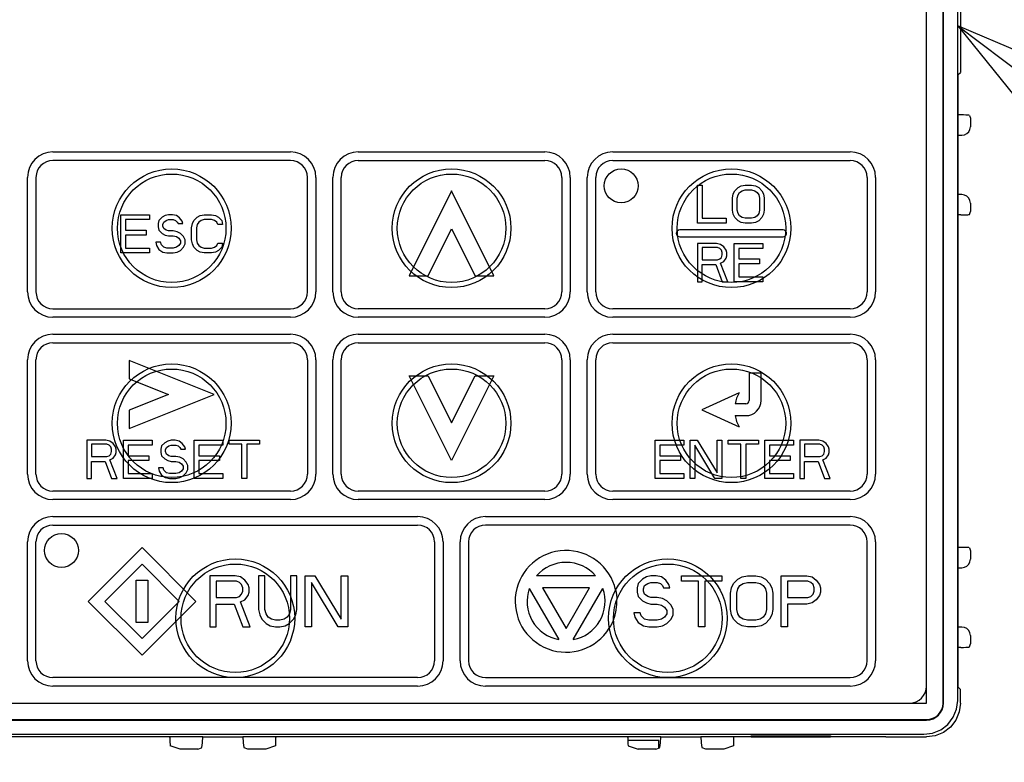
# Model space of a CAD drawing. Extents: x 29 to 410, y 35 to 287.
# Tile 15 of 30: x 111.72 to 117.52, y 156.07 to 160.45. Entities that reach past the tile are written whole.
import ezdxf

# ---------------------------------------------------------------- set-up
doc = ezdxf.new("R2010")
doc.units = 0
doc.header["$LTSCALE"] = 23.1
doc.layers.get('0').update_dxf_attribs({"linetype": 'CONTINUOUS'})
for name, color, linetype in [('ALL_CURVE', 7, 'CONTINUOUS'), ('ALL_FEATURES', 7, 'CONTINUOUS'), ('ALL_NOTE', 7, 'CONTINUOUS')]:
    doc.layers.add(name, color=color, linetype=linetype)

msp = doc.modelspace()

# ---------------------------------------------------------------- linework, layer by layer
at = {"color": 7, "linetype": 'CONTINUOUS'}
for p, q in [((112.7968, 156.1871), (112.7994, 156.2195)), ((112.7994, 156.2195), (113.0347, 156.2195)), ((113.0347, 156.2195), (113.0373, 156.1871)), ((115.4968, 156.1871), (115.4994, 156.2195)), ((115.4994, 156.2195), (115.7347, 156.2195)), ((115.7347, 156.2195), (115.7373, 156.1871)), ((115.4871, 156.1977), (115.3044, 156.1977)), ((115.4871, 156.1534), (115.4871, 156.1977))]:
    msp.add_line(p, q, dxfattribs=at)
at = {"layer": 'ALL_CURVE', "color": 40, "linetype": 'CONTINUOUS'}
for p, q in [((111.9151, 159.6692), (113.3151, 159.6692)), ((113.7151, 159.6692), (114.8151, 159.6692)), ((115.2151, 159.6692), (116.6151, 159.6692)), ((113.3151, 159.6192), (111.9151, 159.6192)), ((113.7151, 159.6192), (114.8151, 159.6192)), ((115.2151, 159.6192), (116.6151, 159.6192)), ((111.7651, 158.8442), (111.7651, 159.5192)), ((111.8151, 159.5192), (111.8151, 158.8442)), ((113.4151, 158.8442), (113.4151, 159.5192)), ((113.4651, 159.5192), (113.4651, 158.8442)), ((113.5651, 158.8442), (113.5651, 159.5192)), ((113.6151, 158.8442), (113.6151, 159.5192)), ((114.9151, 159.5192), (114.9151, 158.8442)), ((114.9651, 159.5192), (114.9651, 158.8442)), ((115.0651, 158.8442), (115.0651, 159.5192)), ((115.1151, 158.8442), (115.1151, 159.5192)), ((116.7151, 159.5192), (116.7151, 158.8442)), ((116.7651, 159.5192), (116.7651, 158.8442)), ((115.7151, 159.4742), (115.7432, 159.4742)), ((115.7151, 159.2492), (115.7151, 159.4742)), ((115.7432, 159.4742), (115.7432, 159.2779)), ((115.9354, 159.4407), (115.9541, 159.4598)), ((115.9541, 159.4598), (115.9729, 159.4694)), ((115.9729, 159.4694), (115.9963, 159.4742)), ((115.9963, 159.4742), (116.0338, 159.4742)), ((116.0338, 159.4742), (116.0572, 159.4694)), ((116.0572, 159.4694), (116.076, 159.4598)), ((116.076, 159.4598), (116.0947, 159.4407)), ((114.2651, 159.4392), (114.0151, 158.9392)), ((114.5151, 158.9392), (114.2651, 159.4392)), ((115.9213, 159.3976), (115.926, 159.4215)), ((115.926, 159.4215), (115.9354, 159.4407)), ((115.9494, 159.3976), (115.9541, 159.4167)), ((115.9541, 159.4167), (115.9635, 159.4311)), ((115.9635, 159.4311), (115.9776, 159.4407)), ((115.9776, 159.4407), (115.9963, 159.4454)), ((115.9963, 159.4454), (116.0338, 159.4454)), ((116.0338, 159.4454), (116.0526, 159.4407)), ((116.0526, 159.4407), (116.0666, 159.4311)), ((116.0666, 159.4311), (116.076, 159.4167)), ((116.076, 159.4167), (116.0807, 159.3976)), ((116.0947, 159.4407), (116.1041, 159.4215)), ((116.1041, 159.4215), (116.1088, 159.3976)), ((115.9213, 159.3258), (115.9213, 159.3976)), ((115.9494, 159.3258), (115.9494, 159.3976)), ((116.0807, 159.3976), (116.0807, 159.3258)), ((116.1088, 159.3976), (116.1088, 159.3258)), ((112.3151, 159.2992), (112.4838, 159.2992)), ((112.3151, 159.0742), (112.3151, 159.2992)), ((112.4838, 159.2992), (112.4838, 159.2704)), ((112.5588, 159.2848), (112.5401, 159.2657)), ((112.5776, 159.2944), (112.5588, 159.2848)), ((112.5963, 159.2992), (112.5776, 159.2944)), ((112.6197, 159.2992), (112.5963, 159.2992)), ((112.6432, 159.2944), (112.6197, 159.2992)), ((112.6619, 159.28), (112.6432, 159.2944)), ((112.7463, 159.2657), (112.7651, 159.2848)), ((112.7651, 159.2848), (112.7838, 159.2944)), ((112.7838, 159.2944), (112.8072, 159.2992)), ((112.8072, 159.2992), (112.8494, 159.2992)), ((112.8494, 159.2992), (112.8729, 159.2944)), ((112.8729, 159.2944), (112.8916, 159.2848)), ((112.8916, 159.2848), (112.9104, 159.2657)), ((115.926, 159.3018), (115.9213, 159.3258)), ((115.9354, 159.2827), (115.926, 159.3018)), ((115.9541, 159.2635), (115.9354, 159.2827)), ((115.9541, 159.3066), (115.9494, 159.3258)), ((115.9635, 159.2923), (115.9541, 159.3066)), ((115.9776, 159.2827), (115.9635, 159.2923)), ((115.9963, 159.2779), (115.9776, 159.2827)), ((116.0526, 159.2827), (116.0338, 159.2779)), ((116.0666, 159.2923), (116.0526, 159.2827)), ((116.076, 159.3066), (116.0666, 159.2923)), ((116.0807, 159.3258), (116.076, 159.3066)), ((116.0947, 159.2827), (116.076, 159.2635)), ((116.1041, 159.3018), (116.0947, 159.2827)), ((116.1088, 159.3258), (116.1041, 159.3018)), ((112.4838, 159.2704), (112.3432, 159.2704)), ((112.3432, 159.2704), (112.3432, 159.2082)), ((112.5401, 159.2657), (112.5354, 159.2465)), ((112.5354, 159.2465), (112.5354, 159.2274)), ((112.5354, 159.2274), (112.5401, 159.2082)), ((112.5635, 159.2417), (112.5682, 159.2561)), ((112.5635, 159.2322), (112.5635, 159.2417)), ((112.5682, 159.2178), (112.5635, 159.2322)), ((112.5682, 159.2561), (112.5822, 159.2657)), ((112.5822, 159.2657), (112.5963, 159.2704)), ((112.5963, 159.2704), (112.6244, 159.2704)), ((112.6244, 159.2704), (112.6385, 159.2657)), ((112.6385, 159.2657), (112.6479, 159.2561)), ((112.6479, 159.2561), (112.6526, 159.2465)), ((112.6526, 159.2465), (112.6807, 159.2465)), ((112.676, 159.2609), (112.6619, 159.28)), ((112.6807, 159.2465), (112.676, 159.2609)), ((112.7322, 159.2226), (112.7369, 159.2465)), ((112.7369, 159.2465), (112.7463, 159.2657)), ((112.7651, 159.2417), (112.7604, 159.2226)), ((112.7744, 159.2561), (112.7651, 159.2417)), ((112.7885, 159.2657), (112.7744, 159.2561)), ((112.8072, 159.2704), (112.7885, 159.2657)), ((112.8494, 159.2704), (112.8072, 159.2704)), ((112.8682, 159.2657), (112.8494, 159.2704)), ((112.8822, 159.2561), (112.8682, 159.2657)), ((112.8869, 159.2417), (112.8822, 159.2561)), ((112.9151, 159.2417), (112.8869, 159.2417)), ((112.9104, 159.2657), (112.9151, 159.2417)), ((115.8838, 159.2492), (115.7151, 159.2492)), ((115.7432, 159.2779), (115.8838, 159.2779)), ((115.8838, 159.2779), (115.8838, 159.2492)), ((115.9729, 159.254), (115.9541, 159.2635)), ((115.9963, 159.2492), (115.9729, 159.254)), ((116.0338, 159.2779), (115.9963, 159.2779)), ((116.0338, 159.2492), (115.9963, 159.2492)), ((116.0572, 159.254), (116.0338, 159.2492)), ((116.076, 159.2635), (116.0572, 159.254)), ((112.3432, 159.2082), (112.4651, 159.2082)), ((112.4651, 159.1795), (112.3432, 159.1795)), ((112.3432, 159.1795), (112.3432, 159.1029)), ((112.4651, 159.2082), (112.4651, 159.1795)), ((112.5401, 159.2082), (112.5588, 159.1891)), ((112.5588, 159.1891), (112.5776, 159.1795)), ((112.5822, 159.2082), (112.5682, 159.2178)), ((112.5776, 159.1795), (112.5963, 159.1747)), ((112.5963, 159.2034), (112.5822, 159.2082)), ((112.6244, 159.2034), (112.5963, 159.2034)), ((112.5963, 159.1747), (112.6244, 159.1747)), ((112.6479, 159.1986), (112.6244, 159.2034)), ((112.6244, 159.1747), (112.6432, 159.1699)), ((112.6432, 159.1699), (112.6572, 159.1603)), ((112.6666, 159.1891), (112.6479, 159.1986)), ((112.6854, 159.1699), (112.6666, 159.1891)), ((112.6947, 159.1508), (112.6854, 159.1699)), ((112.7322, 159.1508), (112.7322, 159.2226)), ((112.7604, 159.2226), (112.7604, 159.1508)), ((114.1269, 158.9392), (114.2651, 159.2156)), ((114.2651, 159.2156), (114.4033, 158.9392)), ((116.2201, 159.2092), (115.6101, 159.2092)), ((115.6101, 159.1692), (116.2201, 159.1692)), ((112.5494, 159.1364), (112.5213, 159.1364)), ((112.5213, 159.1364), (112.526, 159.1173)), ((112.526, 159.1173), (112.5401, 159.0933)), ((112.5541, 159.122), (112.5494, 159.1364)), ((112.5682, 159.1077), (112.5541, 159.122)), ((112.6572, 159.1173), (112.6432, 159.1077)), ((112.6572, 159.1603), (112.6666, 159.146)), ((112.6666, 159.1316), (112.6572, 159.1173)), ((112.6666, 159.146), (112.6666, 159.1316)), ((112.6854, 159.1077), (112.6947, 159.1268)), ((112.6947, 159.1268), (112.6947, 159.1508)), ((112.7369, 159.1268), (112.7322, 159.1508)), ((112.7463, 159.1077), (112.7369, 159.1268)), ((112.7604, 159.1508), (112.7651, 159.1316)), ((112.7651, 159.1316), (112.7744, 159.1173)), ((112.7744, 159.1173), (112.7885, 159.1077)), ((112.8682, 159.1077), (112.8822, 159.1173)), ((112.8822, 159.1173), (112.8869, 159.1316)), ((112.8869, 159.1316), (112.9151, 159.1316)), ((112.9151, 159.1316), (112.9104, 159.1077)), ((115.8276, 159.1292), (115.7151, 159.1292)), ((115.7151, 159.1292), (115.7151, 158.9042)), ((115.851, 159.1244), (115.8276, 159.1292)), ((115.8697, 159.11), (115.851, 159.1244)), ((115.8838, 159.0909), (115.8697, 159.11)), ((115.9307, 159.1292), (116.0994, 159.1292)), ((115.9307, 158.9042), (115.9307, 159.1292)), ((116.0994, 159.1292), (116.0994, 159.1004)), ((112.4838, 159.0742), (112.3151, 159.0742)), ((112.3432, 159.1029), (112.4838, 159.1029)), ((112.4838, 159.1029), (112.4838, 159.0742)), ((112.5401, 159.0933), (112.5635, 159.079)), ((112.5635, 159.079), (112.5869, 159.0742)), ((112.5869, 159.1029), (112.5682, 159.1077)), ((112.6244, 159.1029), (112.5869, 159.1029)), ((112.5869, 159.0742), (112.6244, 159.0742)), ((112.6432, 159.1077), (112.6244, 159.1029)), ((112.6244, 159.0742), (112.6479, 159.079)), ((112.6479, 159.079), (112.6666, 159.0885)), ((112.6666, 159.0885), (112.6854, 159.1077)), ((112.7651, 159.0885), (112.7463, 159.1077)), ((112.7838, 159.079), (112.7651, 159.0885)), ((112.8072, 159.0742), (112.7838, 159.079)), ((112.7885, 159.1077), (112.8072, 159.1029)), ((112.8072, 159.1029), (112.8494, 159.1029)), ((112.8494, 159.0742), (112.8072, 159.0742)), ((112.8494, 159.1029), (112.8682, 159.1077)), ((112.8729, 159.079), (112.8494, 159.0742)), ((112.8916, 159.0885), (112.8729, 159.079)), ((112.9104, 159.1077), (112.8916, 159.0885)), ((115.8322, 159.1052), (115.7432, 159.1052)), ((115.7432, 159.1052), (115.7432, 159.0334)), ((115.8463, 159.1004), (115.8322, 159.1052)), ((115.8557, 159.0909), (115.8463, 159.1004)), ((115.8604, 159.0765), (115.8557, 159.0909)), ((115.8557, 159.0478), (115.8604, 159.0622)), ((115.8604, 159.0622), (115.8604, 159.0765)), ((115.8885, 159.0765), (115.8838, 159.0909)), ((115.8838, 159.043), (115.8885, 159.0574)), ((115.8885, 159.0574), (115.8885, 159.0765)), ((116.0994, 159.1004), (115.9588, 159.1004)), ((115.9588, 159.1004), (115.9588, 159.0382)), ((115.7432, 159.0334), (115.8322, 159.0334)), ((115.7432, 159.0047), (115.8229, 159.0047)), ((115.7432, 158.9042), (115.7432, 159.0047)), ((115.8229, 159.0047), (115.8604, 158.9041)), ((115.8322, 159.0334), (115.8463, 159.0382)), ((115.8463, 159.0382), (115.8557, 159.0478)), ((115.851, 159.0143), (115.8697, 159.0239)), ((115.8932, 158.9042), (115.851, 159.0143)), ((115.8697, 159.0239), (115.8838, 159.043)), ((115.9588, 159.0382), (116.0807, 159.0382)), ((116.0807, 159.0095), (115.9588, 159.0095)), ((115.9588, 159.0095), (115.9588, 158.9329)), ((116.0807, 159.0382), (116.0807, 159.0095)), ((114.0151, 158.9392), (114.1269, 158.9392)), ((114.4033, 158.9392), (114.5151, 158.9392)), ((115.7151, 158.9042), (115.7432, 158.9042)), ((115.8604, 158.9042), (115.8932, 158.9042)), ((116.0994, 158.9042), (115.9307, 158.9042)), ((115.9588, 158.9329), (116.0994, 158.9329)), ((116.0994, 158.9329), (116.0994, 158.9042)), ((111.9151, 158.7442), (113.3151, 158.7442)), ((114.8151, 158.7442), (113.7151, 158.7442)), ((116.6151, 158.7442), (115.2151, 158.7442)), ((113.3151, 158.6942), (111.9151, 158.6942)), ((114.8151, 158.6942), (113.7151, 158.6942)), ((116.6151, 158.6942), (115.2151, 158.6942)), ((111.9151, 158.5942), (113.3151, 158.5942)), ((113.7151, 158.5942), (114.8151, 158.5942)), ((115.2151, 158.5942), (116.6151, 158.5942)), ((111.9151, 158.5442), (113.3151, 158.5442)), ((113.7151, 158.5442), (114.8151, 158.5442)), ((115.2151, 158.5442), (116.6151, 158.5442)), ((111.7651, 157.7692), (111.7651, 158.4442)), ((111.8151, 157.7692), (111.8151, 158.4442)), ((112.8651, 158.2392), (112.3651, 158.4392)), ((112.3651, 158.4392), (112.3651, 158.3315)), ((113.4151, 158.4442), (113.4151, 157.7692)), ((113.4651, 158.4442), (113.4651, 157.7692)), ((113.5651, 157.7692), (113.5651, 158.4442)), ((113.6151, 157.7692), (113.6151, 158.4442)), ((114.9151, 158.4442), (114.9151, 157.7692)), ((114.9651, 158.4442), (114.9651, 157.7692)), ((115.0651, 157.7692), (115.0651, 158.4442)), ((115.1151, 157.7692), (115.1151, 158.4442)), ((116.7151, 158.4442), (116.7151, 157.7692)), ((116.7651, 158.4442), (116.7651, 157.7692)), ((116.0901, 158.3642), (116.0201, 158.3642)), ((116.0201, 158.3642), (116.0201, 158.2042)), ((116.0901, 158.2042), (116.0901, 158.3642)), ((112.3651, 158.3315), (112.5958, 158.2392)), ((114.0151, 158.3492), (114.1269, 158.3492)), ((114.2651, 157.8492), (114.0151, 158.3492)), ((114.1269, 158.3492), (114.2651, 158.0728)), ((114.2651, 158.0728), (114.4033, 158.3492)), ((114.5151, 158.3492), (114.2651, 157.8492)), ((114.4033, 158.3492), (114.5151, 158.3492)), ((112.5958, 158.2392), (112.3651, 158.1469)), ((112.3651, 158.0392), (112.8651, 158.2392)), ((115.9601, 158.2492), (115.7401, 158.1492)), ((116.0001, 158.1842), (115.9363, 158.1842)), ((112.3651, 158.1469), (112.3651, 158.0392)), ((115.7401, 158.1492), (115.9601, 158.0492)), ((115.9363, 158.1142), (116.0001, 158.1142)), ((112.2276, 157.9692), (112.1151, 157.9692)), ((112.1151, 157.9692), (112.1151, 157.7442)), ((112.251, 157.9644), (112.2276, 157.9692)), ((112.2697, 157.95), (112.251, 157.9644)), ((112.2838, 157.9309), (112.2697, 157.95)), ((112.3307, 157.9692), (112.4994, 157.9692)), ((112.3307, 157.7442), (112.3307, 157.9692)), ((112.4994, 157.9692), (112.4994, 157.9404)), ((112.5744, 157.9548), (112.5557, 157.9357)), ((112.5932, 157.9644), (112.5744, 157.9548)), ((112.6119, 157.9692), (112.5932, 157.9644)), ((112.6354, 157.9692), (112.6119, 157.9692)), ((112.6588, 157.9644), (112.6354, 157.9692)), ((112.6776, 157.95), (112.6588, 157.9644)), ((112.6916, 157.9309), (112.6776, 157.95)), ((112.7479, 157.9692), (112.9166, 157.9692)), ((112.7479, 157.7442), (112.7479, 157.9692)), ((112.9166, 157.9692), (112.9166, 157.9404)), ((112.9541, 157.9692), (113.1322, 157.9692)), ((112.9541, 157.9452), (112.9541, 157.9692)), ((113.1322, 157.9692), (113.1322, 157.9452)), ((115.4651, 157.9692), (115.6338, 157.9692)), ((115.4651, 157.7442), (115.4651, 157.9692)), ((115.6338, 157.9692), (115.6338, 157.9404)), ((115.6713, 157.9692), (115.7135, 157.9692)), ((115.6713, 157.7442), (115.6713, 157.9692)), ((115.7135, 157.9692), (115.8307, 157.7777)), ((115.8307, 157.9692), (115.8588, 157.9692)), ((115.8307, 157.7777), (115.8307, 157.9692)), ((115.8588, 157.9692), (115.8588, 157.7442)), ((115.8963, 157.9692), (116.0744, 157.9692)), ((115.8963, 157.9452), (115.8963, 157.9692)), ((116.0744, 157.9692), (116.0744, 157.9452)), ((116.1119, 157.9692), (116.2807, 157.9692)), ((116.1119, 157.7442), (116.1119, 157.9692)), ((116.2807, 157.9692), (116.2807, 157.9404)), ((116.4307, 157.9692), (116.3182, 157.9692)), ((116.3182, 157.9692), (116.3182, 157.7442)), ((116.4541, 157.9644), (116.4307, 157.9692)), ((116.4729, 157.95), (116.4541, 157.9644)), ((116.4869, 157.9309), (116.4729, 157.95)), ((112.2322, 157.9452), (112.1432, 157.9452)), ((112.1432, 157.9452), (112.1432, 157.8734)), ((112.2463, 157.9404), (112.2322, 157.9452)), ((112.2557, 157.9309), (112.2463, 157.9404)), ((112.2604, 157.9165), (112.2557, 157.9309)), ((112.2557, 157.8878), (112.2604, 157.9022)), ((112.2604, 157.9022), (112.2604, 157.9165)), ((112.2885, 157.9165), (112.2838, 157.9309)), ((112.2838, 157.883), (112.2885, 157.8974)), ((112.2885, 157.8974), (112.2885, 157.9165)), ((112.4994, 157.9404), (112.3588, 157.9404)), ((112.3588, 157.9404), (112.3588, 157.878)), ((112.5557, 157.9357), (112.551, 157.9165)), ((112.551, 157.9165), (112.551, 157.8974)), ((112.551, 157.8974), (112.5557, 157.8782)), ((112.5791, 157.9117), (112.5838, 157.9261)), ((112.5791, 157.9022), (112.5791, 157.9117)), ((112.5838, 157.8878), (112.5791, 157.9022)), ((112.5838, 157.9261), (112.5979, 157.9357)), ((112.5979, 157.9357), (112.6119, 157.9404)), ((112.6119, 157.9404), (112.6401, 157.9404)), ((112.6401, 157.9404), (112.6541, 157.9357)), ((112.6541, 157.9357), (112.6635, 157.9261)), ((112.6635, 157.9261), (112.6682, 157.9165)), ((112.6682, 157.9165), (112.6963, 157.9165)), ((112.6963, 157.9165), (112.6916, 157.9309)), ((112.9166, 157.9404), (112.776, 157.9404)), ((112.776, 157.9404), (112.776, 157.8782)), ((113.0291, 157.9452), (112.9541, 157.9452)), ((113.0291, 157.7442), (113.0291, 157.9452)), ((113.1322, 157.9452), (113.0572, 157.9452)), ((113.0572, 157.9452), (113.0572, 157.7442)), ((115.6338, 157.9404), (115.4932, 157.9404)), ((115.4932, 157.9404), (115.4932, 157.8782)), ((115.8166, 157.7442), (115.6994, 157.9404)), ((115.6994, 157.9404), (115.6994, 157.7442)), ((115.9713, 157.9452), (115.8963, 157.9452)), ((115.9713, 157.7442), (115.9713, 157.9452)), ((116.0744, 157.9452), (115.9994, 157.9452)), ((115.9994, 157.9452), (115.9994, 157.7442)), ((116.2807, 157.9404), (116.1401, 157.9404)), ((116.1401, 157.9404), (116.1401, 157.8782)), ((116.4354, 157.9452), (116.3463, 157.9452)), ((116.3463, 157.9452), (116.3463, 157.8734)), ((116.4494, 157.9404), (116.4354, 157.9452)), ((116.4588, 157.9309), (116.4494, 157.9404)), ((116.4635, 157.9165), (116.4588, 157.9309)), ((116.4588, 157.8878), (116.4635, 157.9022)), ((116.4635, 157.9022), (116.4635, 157.9165)), ((116.4916, 157.9165), (116.4869, 157.9309)), ((116.4869, 157.883), (116.4916, 157.8974)), ((116.4916, 157.8974), (116.4916, 157.9165)), ((112.1432, 157.8734), (112.2322, 157.8734)), ((112.1432, 157.8447), (112.2229, 157.8447)), ((112.1432, 157.7442), (112.1432, 157.8447)), ((112.2229, 157.8447), (112.2604, 157.7442)), ((112.2322, 157.8734), (112.2463, 157.8782)), ((112.2463, 157.8782), (112.2557, 157.8878)), ((112.251, 157.8543), (112.2697, 157.8639)), ((112.2932, 157.7442), (112.251, 157.8543)), ((112.2697, 157.8639), (112.2838, 157.883)), ((112.3586, 157.8782), (112.4807, 157.8782)), ((112.4807, 157.8495), (112.3588, 157.8495)), ((112.3588, 157.8495), (112.3588, 157.7729)), ((112.4807, 157.8782), (112.4807, 157.8495)), ((112.5557, 157.8782), (112.5744, 157.8591)), ((112.5744, 157.8591), (112.5932, 157.8495)), ((112.5979, 157.8782), (112.5838, 157.8878)), ((112.5932, 157.8495), (112.6119, 157.8447)), ((112.6119, 157.8734), (112.5979, 157.8782)), ((112.6401, 157.8734), (112.6119, 157.8734)), ((112.6119, 157.8447), (112.6401, 157.8447)), ((112.6635, 157.8686), (112.6401, 157.8734)), ((112.6401, 157.8447), (112.6588, 157.8399)), ((112.6588, 157.8399), (112.6729, 157.8303)), ((112.6822, 157.8591), (112.6635, 157.8686)), ((112.701, 157.8399), (112.6822, 157.8591)), ((112.7104, 157.8208), (112.701, 157.8399)), ((112.776, 157.8782), (112.8979, 157.8782)), ((112.8979, 157.8495), (112.776, 157.8495)), ((112.776, 157.8495), (112.776, 157.7729)), ((112.8979, 157.8782), (112.8979, 157.8495)), ((115.4932, 157.8782), (115.6151, 157.8782)), ((115.6151, 157.8495), (115.4932, 157.8495)), ((115.4932, 157.8495), (115.4932, 157.7729)), ((115.6151, 157.8782), (115.6151, 157.8495)), ((116.1401, 157.8782), (116.2619, 157.8782)), ((116.2619, 157.8495), (116.1401, 157.8495)), ((116.1401, 157.8495), (116.1401, 157.7729)), ((116.2619, 157.8782), (116.2619, 157.8495)), ((116.3463, 157.8734), (116.4354, 157.8734)), ((116.3463, 157.8447), (116.426, 157.8447)), ((116.3463, 157.7442), (116.3463, 157.8447)), ((116.426, 157.8447), (116.4635, 157.7442)), ((116.4354, 157.8734), (116.4494, 157.8782)), ((116.4494, 157.8782), (116.4588, 157.8878)), ((116.4541, 157.8543), (116.4729, 157.8639)), ((116.4963, 157.7442), (116.4541, 157.8543)), ((116.4729, 157.8639), (116.4869, 157.883)), ((112.5651, 157.8064), (112.5369, 157.8064)), ((112.5369, 157.8064), (112.5416, 157.7873)), ((112.5416, 157.7873), (112.5557, 157.7633)), ((112.5697, 157.792), (112.5651, 157.8064)), ((112.5838, 157.7777), (112.5697, 157.792)), ((112.6026, 157.7729), (112.5838, 157.7777)), ((112.6588, 157.7777), (112.6401, 157.7729)), ((112.6729, 157.7873), (112.6588, 157.7777)), ((112.6729, 157.8303), (112.6822, 157.816)), ((112.6822, 157.8016), (112.6729, 157.7873)), ((112.6822, 157.816), (112.6822, 157.8016)), ((112.6822, 157.7585), (112.701, 157.7777)), ((112.701, 157.7777), (112.7104, 157.7968)), ((112.7104, 157.7968), (112.7104, 157.8208)), ((112.1151, 157.7442), (112.1432, 157.7442)), ((112.2604, 157.7442), (112.2932, 157.7442)), ((112.4994, 157.7442), (112.3307, 157.7442)), ((112.3588, 157.7729), (112.4994, 157.7729)), ((112.4994, 157.7729), (112.4994, 157.7442)), ((112.5557, 157.7633), (112.5791, 157.749)), ((112.5791, 157.749), (112.6026, 157.7442)), ((112.6401, 157.7729), (112.6026, 157.7729)), ((112.6026, 157.7442), (112.6401, 157.7442)), ((112.6401, 157.7442), (112.6635, 157.749)), ((112.6635, 157.749), (112.6822, 157.7585)), ((112.9166, 157.7442), (112.7479, 157.7442)), ((112.776, 157.7729), (112.9166, 157.7729)), ((112.9166, 157.7729), (112.9166, 157.7442)), ((113.0572, 157.7442), (113.0291, 157.7442)), ((115.6338, 157.7442), (115.4651, 157.7442)), ((115.4932, 157.7729), (115.6338, 157.7729)), ((115.6338, 157.7729), (115.6338, 157.7442)), ((115.6994, 157.7442), (115.6713, 157.7442)), ((115.8588, 157.7442), (115.8166, 157.7442)), ((115.9994, 157.7442), (115.9713, 157.7442)), ((116.2807, 157.7442), (116.1119, 157.7442)), ((116.1401, 157.7729), (116.2807, 157.7729)), ((116.2807, 157.7729), (116.2807, 157.7442)), ((116.3182, 157.7442), (116.3463, 157.7442)), ((116.4635, 157.7442), (116.4963, 157.7442)), ((113.3151, 157.6692), (111.9151, 157.6692)), ((114.8151, 157.6692), (113.7151, 157.6692)), ((116.6151, 157.6692), (115.2151, 157.6692)), ((113.3151, 157.6192), (111.9151, 157.6192)), ((114.8151, 157.6192), (113.7151, 157.6192)), ((116.6151, 157.6192), (115.2151, 157.6192)), ((111.9151, 157.5192), (114.0651, 157.5192)), ((114.4651, 157.5192), (116.6151, 157.5192)), ((111.9151, 157.4692), (114.0651, 157.4692)), ((116.6151, 157.4692), (114.4651, 157.4692)), ((111.7651, 156.6692), (111.7651, 157.3692)), ((111.8151, 156.6692), (111.8151, 157.3692)), ((114.1651, 157.3692), (114.1651, 156.6692)), ((114.2151, 157.3692), (114.2151, 156.6692)), ((114.3151, 156.6692), (114.3151, 157.3692)), ((114.3651, 157.3692), (114.3651, 156.6692)), ((116.7151, 156.6692), (116.7151, 157.3692)), ((116.7651, 157.3692), (116.7651, 156.6692)), ((112.4401, 157.3374), (112.1219, 157.0192)), ((112.7583, 157.0192), (112.4401, 157.3374)), ((112.4401, 157.2384), (112.2209, 157.0192)), ((112.6593, 157.0192), (112.4401, 157.2384)), ((112.4051, 157.1442), (112.4751, 157.1442)), ((112.4051, 156.8942), (112.4051, 157.1442)), ((112.4751, 157.1442), (112.4751, 156.8942)), ((112.9901, 157.1692), (112.8401, 157.1692)), ((112.8401, 157.1692), (112.8401, 156.8692)), ((112.9963, 157.1373), (112.8776, 157.1373)), ((112.8776, 157.1373), (112.8776, 157.0415)), ((113.0213, 157.1628), (112.9901, 157.1692)), ((113.0151, 157.1309), (112.9963, 157.1373)), ((113.0463, 157.1436), (113.0213, 157.1628)), ((113.0651, 157.1181), (113.0463, 157.1436)), ((113.1651, 157.1692), (113.1276, 157.1692)), ((113.1276, 157.1692), (113.1276, 156.9713)), ((113.1651, 156.9713), (113.1651, 157.1692)), ((113.3526, 157.1692), (113.3151, 157.1692)), ((113.3151, 157.1692), (113.3151, 156.9713)), ((113.3526, 156.9713), (113.3526, 157.1692)), ((113.4026, 157.1692), (113.4588, 157.1692)), ((113.4026, 156.8692), (113.4026, 157.1692)), ((113.4588, 157.1692), (113.6151, 156.9139)), ((113.6151, 157.1692), (113.6526, 157.1692)), ((113.6151, 156.9139), (113.6151, 157.1692)), ((113.6526, 157.1692), (113.6526, 156.8692)), ((115.1144, 157.1692), (114.7657, 157.1692)), ((115.3901, 157.15), (115.3651, 157.1245)), ((115.4151, 157.1628), (115.3901, 157.15)), ((115.4401, 157.1692), (115.4151, 157.1628)), ((115.4713, 157.1692), (115.4401, 157.1692)), ((115.5026, 157.1628), (115.4713, 157.1692)), ((115.5276, 157.1436), (115.5026, 157.1628)), ((115.5463, 157.1181), (115.5276, 157.1436)), ((115.6213, 157.1692), (115.8588, 157.1692)), ((115.6213, 157.1373), (115.6213, 157.1692)), ((115.7213, 157.1373), (115.6213, 157.1373)), ((115.7213, 156.8692), (115.7213, 157.1373)), ((115.8588, 157.1373), (115.7588, 157.1373)), ((115.7588, 157.1373), (115.7588, 156.8692)), ((115.8588, 157.1692), (115.8588, 157.1373)), ((115.9276, 157.1245), (115.9526, 157.15)), ((115.9526, 157.15), (115.9776, 157.1628)), ((115.9776, 157.1628), (116.0088, 157.1692)), ((116.0088, 157.1692), (116.0588, 157.1692)), ((116.0588, 157.1692), (116.0901, 157.1628)), ((116.0901, 157.1628), (116.1151, 157.15)), ((116.1151, 157.15), (116.1401, 157.1245)), ((116.2088, 157.1692), (116.3588, 157.1692)), ((116.2088, 156.8692), (116.2088, 157.1692)), ((116.3651, 157.1373), (116.2463, 157.1373)), ((116.2463, 157.1373), (116.2463, 157.0415)), ((116.3588, 157.1692), (116.3901, 157.1628)), ((116.3838, 157.1309), (116.3651, 157.1373)), ((116.3901, 157.1628), (116.4151, 157.1436)), ((116.4151, 157.1436), (116.4338, 157.1181)), ((113.0276, 157.1181), (113.0151, 157.1309)), ((113.0338, 157.099), (113.0276, 157.1181)), ((113.0276, 157.0607), (113.0338, 157.0798)), ((113.0338, 157.0798), (113.0338, 157.099)), ((113.0713, 157.099), (113.0651, 157.1181)), ((113.0713, 157.0734), (113.0713, 157.099)), ((113.5963, 156.8692), (113.4401, 157.1309)), ((113.4401, 157.1309), (113.4401, 156.8692)), ((114.723, 157.0952), (114.8973, 156.7932)), ((115.0786, 157.0992), (114.8015, 157.0992)), ((114.8015, 157.0992), (114.9401, 156.8592)), ((114.9401, 156.8592), (115.0786, 157.0992)), ((114.9828, 156.7932), (115.1571, 157.0952)), ((115.3651, 157.1245), (115.3588, 157.099)), ((115.3588, 157.099), (115.3588, 157.0734)), ((115.3963, 157.0926), (115.4026, 157.1117)), ((115.3963, 157.0798), (115.3963, 157.0926)), ((115.4026, 157.0607), (115.3963, 157.0798)), ((115.4026, 157.1117), (115.4213, 157.1245)), ((115.4213, 157.1245), (115.4401, 157.1309)), ((115.4401, 157.1309), (115.4776, 157.1309)), ((115.4776, 157.1309), (115.4963, 157.1245)), ((115.4963, 157.1245), (115.5088, 157.1117)), ((115.5088, 157.1117), (115.5151, 157.099)), ((115.5151, 157.099), (115.5526, 157.099)), ((115.5526, 157.099), (115.5463, 157.1181)), ((115.9088, 157.067), (115.9151, 157.099)), ((115.9151, 157.099), (115.9276, 157.1245)), ((115.9463, 157.067), (115.9526, 157.0926)), ((115.9526, 157.0926), (115.9651, 157.1117)), ((115.9651, 157.1117), (115.9838, 157.1245)), ((115.9838, 157.1245), (116.0088, 157.1309)), ((116.0088, 157.1309), (116.0588, 157.1309)), ((116.0588, 157.1309), (116.0838, 157.1245)), ((116.0838, 157.1245), (116.1026, 157.1117)), ((116.1026, 157.1117), (116.1151, 157.0926)), ((116.1151, 157.0926), (116.1213, 157.067)), ((116.1401, 157.1245), (116.1526, 157.099)), ((116.1526, 157.099), (116.1588, 157.067)), ((116.3963, 157.1181), (116.3838, 157.1309)), ((116.4026, 157.099), (116.3963, 157.1181)), ((116.3963, 157.0607), (116.4026, 157.0798)), ((116.4026, 157.0798), (116.4026, 157.099)), ((116.4338, 157.1181), (116.4401, 157.099)), ((116.4401, 157.099), (116.4401, 157.0734)), ((112.1219, 157.0192), (112.4401, 156.701)), ((112.2209, 157.0192), (112.4401, 156.8)), ((112.4401, 156.8), (112.6593, 157.0192)), ((112.4401, 156.701), (112.7583, 157.0192)), ((112.8776, 157.0415), (112.9963, 157.0415)), ((112.9963, 157.0415), (113.0151, 157.0479)), ((113.0151, 157.0479), (113.0276, 157.0607)), ((113.0213, 157.016), (113.0463, 157.0287)), ((113.0463, 157.0287), (113.0651, 157.0543)), ((113.0651, 157.0543), (113.0713, 157.0734)), ((115.3588, 157.0734), (115.3651, 157.0479)), ((115.3651, 157.0479), (115.3901, 157.0224)), ((115.3901, 157.0224), (115.4151, 157.0096)), ((115.4213, 157.0479), (115.4026, 157.0607)), ((115.4401, 157.0415), (115.4213, 157.0479)), ((115.4776, 157.0415), (115.4401, 157.0415)), ((115.5088, 157.0351), (115.4776, 157.0415)), ((115.5338, 157.0224), (115.5088, 157.0351)), ((115.5588, 156.9968), (115.5338, 157.0224)), ((115.9088, 156.9713), (115.9088, 157.067)), ((115.9463, 156.9713), (115.9463, 157.067)), ((116.1213, 157.067), (116.1213, 156.9713)), ((116.1588, 157.067), (116.1588, 156.9713)), ((116.2463, 157.0415), (116.3651, 157.0415)), ((116.3651, 157.0415), (116.3838, 157.0479)), ((116.3838, 157.0479), (116.3963, 157.0607)), ((116.4151, 157.0287), (116.3901, 157.0096)), ((116.4338, 157.0543), (116.4151, 157.0287)), ((116.4401, 157.0734), (116.4338, 157.0543)), ((112.8776, 157.0032), (112.9838, 157.0032)), ((112.8776, 156.8692), (112.8776, 157.0032)), ((112.9838, 157.0032), (113.0338, 156.8692)), ((113.0776, 156.8692), (113.0213, 157.016)), ((113.1276, 156.9713), (113.1338, 156.9394)), ((113.1713, 156.9458), (113.1651, 156.9713)), ((113.3151, 156.9713), (113.3089, 156.9462)), ((113.3463, 156.9394), (113.3526, 156.9713)), ((115.4151, 157.0096), (115.4401, 157.0032)), ((115.4401, 157.0032), (115.4776, 157.0032)), ((115.4776, 157.0032), (115.5026, 156.9968)), ((115.5026, 156.9968), (115.5213, 156.9841)), ((115.5213, 156.9841), (115.5338, 156.9649)), ((115.5338, 156.9649), (115.5338, 156.9458)), ((115.5713, 156.9713), (115.5588, 156.9968)), ((115.5713, 156.9394), (115.5713, 156.9713)), ((115.9151, 156.9394), (115.9088, 156.9713)), ((115.9526, 156.9458), (115.9463, 156.9713)), ((116.1213, 156.9713), (116.1151, 156.9458)), ((116.1588, 156.9713), (116.1526, 156.9394)), ((116.3588, 157.0032), (116.2463, 157.0032)), ((116.2463, 157.0032), (116.2463, 156.8692)), ((116.3901, 157.0096), (116.3588, 157.0032)), ((113.1338, 156.9394), (113.1463, 156.9139)), ((113.1463, 156.9139), (113.1713, 156.8883)), ((113.1838, 156.9266), (113.1713, 156.9458)), ((113.2026, 156.9139), (113.1838, 156.9266)), ((113.2276, 156.9075), (113.2026, 156.9139)), ((113.2526, 156.9075), (113.2276, 156.9075)), ((113.2776, 156.9139), (113.2526, 156.9075)), ((113.2963, 156.9266), (113.2776, 156.9139)), ((113.3089, 156.946), (113.2963, 156.9266)), ((113.3085, 156.888), (113.3338, 156.9139)), ((113.3338, 156.9139), (113.3463, 156.9394)), ((115.3776, 156.9522), (115.3401, 156.9522)), ((115.3401, 156.9522), (115.3463, 156.9266)), ((115.3463, 156.9266), (115.3651, 156.8947)), ((115.3838, 156.933), (115.3776, 156.9522)), ((115.4026, 156.9139), (115.3838, 156.933)), ((115.4276, 156.9075), (115.4026, 156.9139)), ((115.4776, 156.9075), (115.4276, 156.9075)), ((115.5026, 156.9139), (115.4776, 156.9075)), ((115.5213, 156.9266), (115.5026, 156.9139)), ((115.5338, 156.9458), (115.5213, 156.9266)), ((115.5338, 156.8883), (115.5588, 156.9139)), ((115.5588, 156.9139), (115.5713, 156.9394)), ((115.9276, 156.9139), (115.9151, 156.9394)), ((115.9526, 156.8883), (115.9276, 156.9139)), ((115.9651, 156.9266), (115.9526, 156.9458)), ((115.9838, 156.9139), (115.9651, 156.9266)), ((116.0088, 156.9075), (115.9838, 156.9139)), ((116.0588, 156.9075), (116.0088, 156.9075)), ((116.0838, 156.9139), (116.0588, 156.9075)), ((116.1026, 156.9266), (116.0838, 156.9139)), ((116.1151, 156.9458), (116.1026, 156.9266)), ((116.1401, 156.9139), (116.1151, 156.8883)), ((116.1526, 156.9394), (116.1401, 156.9139)), ((112.4751, 156.8942), (112.4051, 156.8942)), ((112.8401, 156.8692), (112.8776, 156.8692)), ((113.0338, 156.8692), (113.0776, 156.8692)), ((113.1713, 156.8883), (113.1963, 156.8756)), ((113.1963, 156.8756), (113.2276, 156.8692)), ((113.2276, 156.8692), (113.2526, 156.8692)), ((113.2526, 156.8692), (113.2838, 156.8756)), ((113.2838, 156.8756), (113.3086, 156.8882)), ((113.4401, 156.8692), (113.4026, 156.8692)), ((113.6526, 156.8692), (113.5963, 156.8692)), ((115.3651, 156.8947), (115.3963, 156.8756)), ((115.3963, 156.8756), (115.4276, 156.8692)), ((115.4276, 156.8692), (115.4776, 156.8692)), ((115.4776, 156.8692), (115.5088, 156.8756)), ((115.5088, 156.8756), (115.5338, 156.8883)), ((115.7588, 156.8692), (115.7213, 156.8692)), ((115.9776, 156.8756), (115.9526, 156.8883)), ((116.0088, 156.8692), (115.9776, 156.8756)), ((116.0588, 156.8692), (116.0088, 156.8692)), ((116.0901, 156.8756), (116.0588, 156.8692)), ((116.1151, 156.8883), (116.0901, 156.8756)), ((116.2463, 156.8692), (116.2088, 156.8692)), ((114.0651, 156.5692), (111.9151, 156.5692)), ((114.4651, 156.5692), (116.6151, 156.5692)), ((114.0651, 156.5192), (111.9151, 156.5192)), ((116.6151, 156.5192), (114.4651, 156.5192))]:
    msp.add_line(p, q, dxfattribs=at)
for points in [[(115.5955, 159.2029), (115.5951, 159.2024), (115.5947, 159.202), (115.5943, 159.2015), (115.594, 159.2011), (115.5936, 159.2006), (115.5933, 159.2001), (115.593, 159.1996), (115.5927, 159.1991), (115.5924, 159.1986), (115.5922, 159.1981), (115.5919, 159.1976), (115.5917, 159.1971), (115.5915, 159.1966), (115.5913, 159.196), (115.5911, 159.1955), (115.5909, 159.195), (115.5908, 159.1944), (115.5906, 159.1939), (115.5905, 159.1933), (115.5904, 159.1928), (115.5903, 159.1922), (115.5902, 159.1917), (115.5901, 159.1911), (115.5901, 159.1906), (115.5901, 159.19), (115.5901, 159.1895), (115.5901, 159.1889), (115.5901, 159.1883), (115.5901, 159.1878), (115.5901, 159.1872), (115.5902, 159.1867), (115.5903, 159.1861), (115.5904, 159.1856), (115.5905, 159.185), (115.5906, 159.1845), (115.5908, 159.1839), (115.5909, 159.1834), (115.5911, 159.1828), (115.5913, 159.1823), (115.5915, 159.1818), (115.5917, 159.1813), (115.5919, 159.1808), (115.5921, 159.1803), (115.5924, 159.1798), (115.5927, 159.1793), (115.593, 159.1788), (115.5933, 159.1783), (115.5936, 159.1778), (115.5939, 159.1774), (115.5943, 159.1769), (115.5946, 159.1765), (115.595, 159.176), (115.5954, 159.1756), (115.5958, 159.1752), (115.5962, 159.1748), (115.5966, 159.1744), (115.597, 159.174), (115.5975, 159.1736), (115.5979, 159.1733), (115.5984, 159.1729)], [(116.2317, 159.1729), (116.2322, 159.1733), (116.2326, 159.1736), (116.2331, 159.174), (116.2335, 159.1744), (116.2339, 159.1748), (116.2343, 159.1752), (116.2347, 159.1756), (116.2351, 159.176), (116.2355, 159.1765), (116.2359, 159.1769), (116.2362, 159.1774), (116.2365, 159.1778), (116.2368, 159.1783), (116.2371, 159.1788), (116.2374, 159.1793), (116.2377, 159.1798), (116.238, 159.1803), (116.2382, 159.1808), (116.2384, 159.1813), (116.2386, 159.1818), (116.2388, 159.1823), (116.239, 159.1828), (116.2392, 159.1834), (116.2393, 159.1839), (116.2395, 159.1845), (116.2396, 159.185), (116.2397, 159.1855), (116.2398, 159.1861), (116.2399, 159.1867), (116.24, 159.1872), (116.24, 159.1878), (116.24, 159.1883), (116.2401, 159.1889), (116.2401, 159.1895), (116.24, 159.19), (116.24, 159.1906), (116.24, 159.1911), (116.2399, 159.1917), (116.2398, 159.1922), (116.2397, 159.1928), (116.2396, 159.1933), (116.2395, 159.1939), (116.2394, 159.1944), (116.2392, 159.195), (116.239, 159.1955), (116.2388, 159.196), (116.2386, 159.1966), (116.2384, 159.1971), (116.2382, 159.1976), (116.2379, 159.1981), (116.2377, 159.1986), (116.2374, 159.1991), (116.2371, 159.1996), (116.2368, 159.2001), (116.2365, 159.2006), (116.2361, 159.2011), (116.2358, 159.2015), (116.2354, 159.202), (116.235, 159.2024), (116.2346, 159.2029)], [(115.2325, 157.0862), (115.2331, 157.0834), (115.2337, 157.0807), (115.2342, 157.078), (115.2348, 157.0752), (115.2353, 157.0725), (115.2358, 157.0698), (115.2362, 157.0671), (115.2366, 157.0644), (115.237, 157.0617), (115.2374, 157.059), (115.2377, 157.0563), (115.2381, 157.0537), (115.2384, 157.051), (115.2386, 157.0483), (115.2389, 157.0457), (115.2391, 157.043), (115.2393, 157.0404), (115.2395, 157.0378), (115.2396, 157.0352), (115.2398, 157.0326), (115.2399, 157.03)], [(115.2201, 156.9117), (115.2192, 156.9093), (115.2182, 156.9069), (115.2172, 156.9044), (115.2162, 156.902), (115.2152, 156.8996), (115.2141, 156.8972), (115.213, 156.8948), (115.2119, 156.8923), (115.2108, 156.8899), (115.2096, 156.8875), (115.2084, 156.8851), (115.2072, 156.8826), (115.2059, 156.8802), (115.2046, 156.8778), (115.2033, 156.8754), (115.202, 156.873), (115.2007, 156.8705), (115.1993, 156.8681), (115.1978, 156.8657), (115.1964, 156.8633), (115.1949, 156.8609)]]:
    msp.add_lwpolyline(points, dxfattribs=at)
for centre in [(115.2651, 159.4692), (111.9651, 157.3192)]:
    msp.add_circle(centre, 0.1, dxfattribs=at)
for centre, radius, start, end in [((111.9151, 159.5192), 0.15, 90, 180), ((113.3151, 159.5192), 0.15, 0, 90), ((113.7151, 159.5192), 0.15, 90, 180), ((114.8151, 159.5192), 0.15, 0, 90), ((115.2151, 159.5192), 0.15, 90, 180), ((116.6151, 159.5192), 0.15, 0, 90), ((111.9151, 159.5192), 0.1, 90, 180), ((113.3151, 159.5192), 0.1, 0, 90), ((113.7151, 159.5192), 0.1, 90, 180), ((114.8151, 159.5192), 0.1, 0, 90), ((115.2151, 159.5192), 0.1, 90, 180), ((116.6151, 159.5192), 0.1, 0, 90), ((115.6101, 159.1892), 0.02, 90, 136.81888), ((115.6101, 159.1892), 0.02, 234.41628, 270), ((116.2201, 159.1892), 0.02, 43.18112, 90), ((116.2201, 159.1892), 0.02, 270, 305.58372), ((111.9151, 158.8442), 0.15, 180, 270), ((111.9151, 158.8442), 0.1, 180, 270), ((113.3151, 158.8442), 0.15, 270, 360), ((113.3151, 158.8442), 0.1, 270, 360), ((113.7151, 158.8442), 0.15, 180, 270), ((113.7151, 158.8442), 0.1, 180, 270), ((114.8151, 158.8442), 0.15, 270, 360), ((114.8151, 158.8442), 0.1, 270, 360), ((115.2151, 158.8442), 0.15, 180, 270), ((115.2151, 158.8442), 0.1, 180, 270), ((116.6151, 158.8442), 0.15, 270, 360), ((116.6151, 158.8442), 0.1, 270, 360), ((111.9151, 158.4442), 0.15, 90, 180), ((113.3151, 158.4442), 0.15, 0, 90), ((113.7151, 158.4442), 0.15, 90, 180), ((114.8151, 158.4442), 0.15, 0, 90), ((115.2151, 158.4442), 0.15, 90, 180), ((116.6151, 158.4442), 0.15, 0, 90), ((111.9151, 158.4442), 0.1, 90, 180), ((113.3151, 158.4442), 0.1, 0, 90), ((113.7151, 158.4442), 0.1, 90, 180), ((114.8151, 158.4442), 0.1, 0, 90), ((115.2151, 158.4442), 0.1, 90, 180), ((116.6151, 158.4442), 0.1, 0, 90), ((116.1333, 158.1492), 0.2, 150, 169.92134), ((116.0001, 158.2042), 0.09, 270, 360), ((116.0001, 158.2042), 0.02, 270, 360), ((116.1333, 158.1492), 0.2, 190.07866, 210), ((111.9151, 157.7692), 0.15, 180, 270), ((111.9151, 157.7692), 0.1, 180, 270), ((113.3151, 157.7692), 0.15, 270, 360), ((113.3151, 157.7692), 0.1, 270, 360), ((113.7151, 157.7692), 0.15, 180, 270), ((113.7151, 157.7692), 0.1, 180, 270), ((114.8151, 157.7692), 0.15, 270, 360), ((114.8151, 157.7692), 0.1, 270, 360), ((115.2151, 157.7692), 0.15, 180, 270), ((115.2151, 157.7692), 0.1, 180, 270), ((116.6151, 157.7692), 0.15, 270, 360), ((116.6151, 157.7692), 0.1, 270, 360), ((111.9151, 157.3692), 0.15, 90, 180), ((114.0651, 157.3692), 0.15, 0, 90), ((114.4651, 157.3692), 0.15, 90, 180), ((116.6151, 157.3692), 0.15, 0, 90), ((111.9151, 157.3692), 0.1, 90, 180), ((114.0651, 157.3692), 0.1, 0, 90), ((114.4651, 157.3692), 0.1, 90, 180), ((116.6151, 157.3692), 0.1, 0, 90), ((114.9401, 157.0192), 0.3, 12.90785, 328.16751), ((114.9401, 157.0192), 0.23, 40.70571, 139.29429), ((114.9401, 157.0192), 0.23, 160.70571, 259.29429), ((114.9401, 157.0192), 0.23, 280.70571, 19.29429), ((114.9401, 157.0192), 0.3, 339.00704, 2.06831), ((111.9151, 156.6692), 0.15, 180, 270), ((111.9151, 156.6692), 0.1, 180, 270), ((114.0651, 156.6692), 0.15, 270, 360), ((114.0651, 156.6692), 0.1, 270, 360), ((114.4651, 156.6692), 0.15, 180, 270), ((114.4651, 156.6692), 0.1, 180, 270), ((116.6151, 156.6692), 0.15, 270, 360), ((116.6151, 156.6692), 0.1, 270, 360)]:
    msp.add_arc(centre, radius, start, end, dxfattribs=at)
at = {"layer": 'ALL_FEATURES', "color": 7, "linetype": 'CONTINUOUS'}
for p, q in [((117.0659, 156.4183), (117.0659, 165.02)), ((117.1624, 156.4192), (117.1624, 165.0192)), ((117.1651, 156.4192), (117.1651, 165.0192)), ((117.249, 156.4352), (117.249, 165.0031)), ((117.2647, 165.0189), (117.2647, 160.1385)), ((117.2518, 160.1256), (117.2647, 160.1385)), ((117.2518, 156.5128), (117.2518, 160.1256)), ((117.2679, 159.8876), (117.2518, 159.8876)), ((117.3179, 159.885), (117.3238, 159.8677)), ((117.3238, 159.8677), (117.3238, 159.8177)), ((117.2518, 159.7677), (117.2738, 159.7677)), ((117.2738, 159.4177), (117.2518, 159.4177)), ((117.3238, 159.3677), (117.3238, 159.3177)), ((117.2679, 159.2978), (117.2518, 159.2978)), ((117.3179, 159.3003), (117.3238, 159.3177)), ((117.2679, 157.3376), (117.2518, 157.3376)), ((117.3179, 157.335), (117.3238, 157.3177)), ((117.3238, 157.3177), (117.3238, 157.2677)), ((117.2518, 157.2177), (117.2738, 157.2177)), ((117.2738, 156.8677), (117.2518, 156.8677)), ((117.3238, 156.8177), (117.3238, 156.7677)), ((117.2679, 156.7478), (117.2518, 156.7478)), ((117.3179, 156.7503), (117.3238, 156.7677)), ((117.0651, 156.4192), (117.0651, 156.5192)), ((117.2518, 156.5128), (117.2651, 156.4995)), ((117.2651, 156.4191), (117.2651, 156.4995)), ((111.4642, 156.4183), (117.0659, 156.4183)), ((116.9651, 156.4192), (117.0651, 156.4192)), ((117.0659, 156.4183), (117.0651, 156.4192)), ((111.4651, 156.3218), (117.0651, 156.3218)), ((111.4651, 156.3192), (117.0651, 156.3192)), ((112.7994, 156.2195), (111.4654, 156.2195)), ((111.4811, 156.2352), (117.049, 156.2352)), ((112.6042, 156.2168), (112.6042, 156.2195)), ((115.4994, 156.2195), (113.0347, 156.2195)), ((113.2299, 156.2195), (113.2299, 156.2168)), ((115.3042, 156.2168), (115.3042, 156.2195)), ((116.8244, 156.2195), (115.7347, 156.2195)), ((115.9299, 156.2168), (115.9299, 156.2195)), ((116.0315, 156.2209), (116.0319, 156.2254)), ((116.0315, 156.2209), (116.4987, 156.2209)), ((116.0319, 156.2254), (116.4983, 156.2254)), ((116.4983, 156.2254), (116.4987, 156.2209)), ((116.8244, 156.2195), (116.8251, 156.2192)), ((116.8251, 156.2192), (117.0651, 156.2192)), ((112.6648, 156.1475), (112.6067, 156.1668)), ((112.7693, 156.1475), (112.7913, 156.1548)), ((113.0648, 156.1475), (113.0428, 156.1548)), ((113.2274, 156.1668), (113.1693, 156.1475)), ((115.3067, 156.1668), (115.3648, 156.1475)), ((115.4693, 156.1475), (115.4913, 156.1548)), ((115.7648, 156.1475), (115.7428, 156.1548)), ((115.9274, 156.1668), (115.8693, 156.1475)), ((112.7378, 156.1468), (112.7098, 156.1467)), ((113.1378, 156.1468), (113.1098, 156.1467)), ((115.4378, 156.1468), (115.4098, 156.1467)), ((115.8378, 156.1468), (115.8098, 156.1467))]:
    msp.add_line(p, q, dxfattribs=at)
for points in [[(117.3179, 159.885), (117.3153, 159.8858), (117.3081, 159.8865), (117.297, 159.8871), (117.2832, 159.8875), (117.2679, 159.8876)], [(117.2738, 159.7677), (117.2892, 159.7701), (117.3031, 159.7772), (117.3142, 159.7883), (117.3213, 159.8022), (117.3238, 159.8177)], [(117.3238, 159.3677), (117.3213, 159.3831), (117.3142, 159.3971), (117.3031, 159.4081), (117.2892, 159.4152), (117.2738, 159.4177)], [(117.2679, 159.2978), (117.2832, 159.2979), (117.297, 159.2982), (117.3081, 159.2988), (117.3153, 159.2995), (117.3179, 159.3003)], [(117.3179, 157.335), (117.3153, 157.3358), (117.3081, 157.3365), (117.297, 157.3371), (117.2832, 157.3375), (117.2679, 157.3376)], [(117.2738, 157.2177), (117.2892, 157.2201), (117.3031, 157.2272), (117.3142, 157.2383), (117.3213, 157.2522), (117.3238, 157.2677)], [(117.3238, 156.8177), (117.3213, 156.8331), (117.3142, 156.8471), (117.3031, 156.8581), (117.2892, 156.8652), (117.2738, 156.8677)], [(117.2679, 156.7478), (117.2832, 156.7479), (117.297, 156.7482), (117.3081, 156.7488), (117.3153, 156.7495), (117.3179, 156.7503)], [(117.049, 156.2352), (117.1008, 156.242), (117.149, 156.262), (117.1904, 156.2938), (117.2222, 156.3352), (117.2422, 156.3834), (117.249, 156.4352)], [(117.2651, 156.4191), (117.2582, 156.3674), (117.2383, 156.3191), (117.2065, 156.2777), (117.1651, 156.246), (117.1168, 156.226), (117.0651, 156.2192)], [(112.6042, 156.2168), (112.6043, 156.2015), (112.6047, 156.1877), (112.6052, 156.1767), (112.6059, 156.1695), (112.6067, 156.1668)], [(113.2274, 156.1668), (113.2282, 156.1695), (113.2289, 156.1767), (113.2295, 156.1877), (113.2298, 156.2015), (113.2299, 156.2168)], [(115.3042, 156.2168), (115.3043, 156.2015), (115.3047, 156.1877), (115.3052, 156.1767), (115.3059, 156.1695), (115.3067, 156.1668)], [(115.9274, 156.1668), (115.9282, 156.1695), (115.9289, 156.1767), (115.9295, 156.1877), (115.9298, 156.2015), (115.9299, 156.2168)], [(112.7913, 156.1548), (112.7932, 156.1589), (112.7951, 156.1698), (112.7968, 156.1871)], [(113.0373, 156.1871), (113.039, 156.1698), (113.0409, 156.1589), (113.0428, 156.1548)], [(115.4913, 156.1548), (115.4932, 156.1589), (115.4951, 156.1698), (115.4968, 156.1871)], [(115.7373, 156.1871), (115.739, 156.1698), (115.7409, 156.1589), (115.7428, 156.1548)], [(112.7098, 156.1467), (112.6963, 156.1468), (112.6841, 156.1469), (112.6742, 156.147), (112.6676, 156.1472), (112.6648, 156.1475)], [(112.7693, 156.1475), (112.7665, 156.1472), (112.7599, 156.147), (112.75, 156.1469), (112.7378, 156.1468)], [(113.1098, 156.1467), (113.0963, 156.1468), (113.0841, 156.1469), (113.0742, 156.147), (113.0676, 156.1472), (113.0648, 156.1475)], [(113.1693, 156.1475), (113.1665, 156.1472), (113.1599, 156.147), (113.15, 156.1469), (113.1378, 156.1468)], [(115.4098, 156.1467), (115.3963, 156.1468), (115.3841, 156.1469), (115.3742, 156.147), (115.3676, 156.1472), (115.3648, 156.1475)], [(115.4693, 156.1475), (115.4665, 156.1472), (115.4599, 156.147), (115.45, 156.1469), (115.4378, 156.1468)], [(115.8098, 156.1467), (115.7963, 156.1468), (115.7841, 156.1469), (115.7742, 156.147), (115.7676, 156.1472), (115.7648, 156.1475)], [(115.8693, 156.1475), (115.8665, 156.1472), (115.8599, 156.147), (115.85, 156.1469), (115.8378, 156.1468)]]:
    msp.add_lwpolyline(points, dxfattribs=at)
for centre, radius in [((112.6151, 159.2192), 0.35), ((112.6151, 159.2192), 0.32), ((114.2651, 159.2192), 0.35), ((114.2651, 159.2192), 0.32), ((115.9151, 159.2192), 0.35), ((115.9151, 159.2192), 0.32), ((112.6151, 158.0692), 0.35), ((114.2651, 158.0692), 0.35), ((115.9151, 158.0692), 0.35), ((112.6151, 158.0692), 0.32), ((114.2651, 158.0692), 0.32), ((115.9151, 158.0692), 0.32), ((112.9901, 156.9192), 0.35), ((115.5401, 156.9192), 0.35), ((112.9901, 156.9192), 0.32), ((115.5401, 156.9192), 0.32)]:
    msp.add_circle(centre, radius, dxfattribs=at)
for centre, radius in [((116.9651, 156.5192), 0.1), ((117.0651, 156.4192), 0.1), ((117.0651, 156.4192), 0.0974)]:
    msp.add_arc(centre, radius, 270, 360, dxfattribs=at)
at = {"layer": 'ALL_NOTE', "color": 2, "linetype": 'CONTINUOUS'}
msp.add_line((117.249, 160.4131), (127.3496, 152.7947), dxfattribs=at)
msp.add_lwpolyline([(119.1468, 159.6079), (117.249, 160.4131), (118.5446, 158.8096)], dxfattribs=at)

doc.saveas('drawing.dxf')
